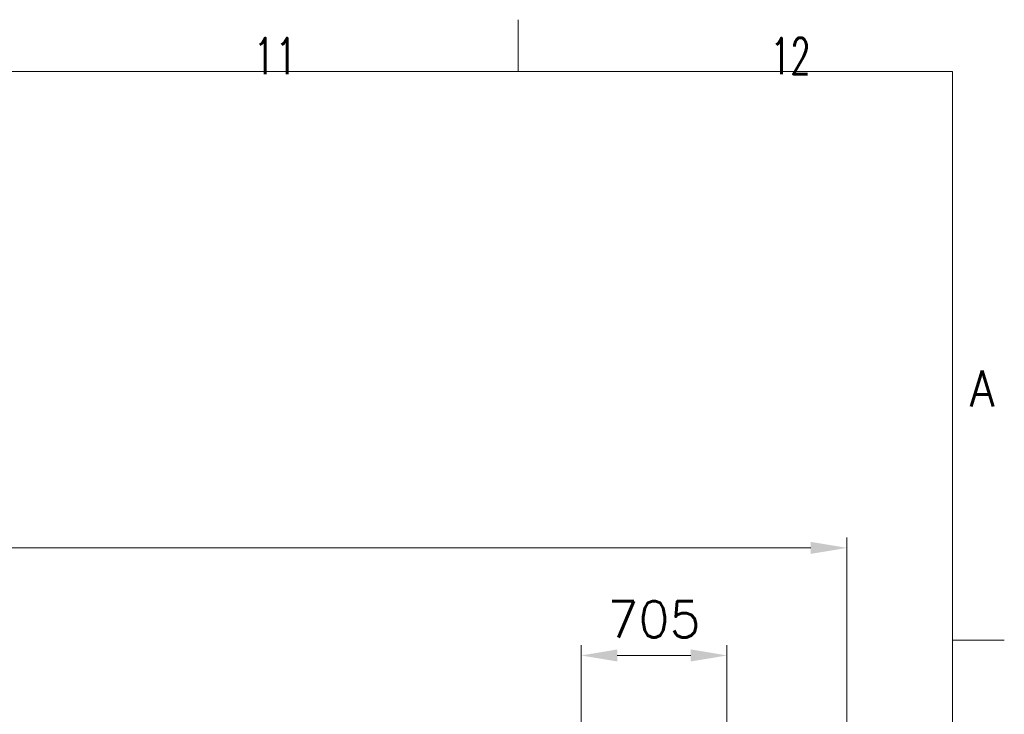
# Model space of a CAD drawing. Header units: inches. Extents: x 0 to 29700, y -16 to 21000.
# Tile 235 of 235: x 24940 to 29700, y 17642 to 21000. Entities that reach past the tile are written whole.
import ezdxf

# ---------------------------------------------------------------- set-up
doc = ezdxf.new("R2010")
doc.units = ezdxf.units.IN
doc.layers.add('210', color=7, linetype='Continuous', true_color=0xffffff)
doc.layers.add('254', color=7, linetype='Continuous', true_color=0xffffff)
doc.styles.add('latin_extended', font='simplex.shx')
doc.dimstyles.get("Standard").update_dxf_attribs({"dimtxt": 0.18, "dimasz": 0.18, "dimexe": 0.18, "dimexo": 0.0625, "dimgap": 0.09, "dimtad": 0, "dimtih": 1, "dimtoh": 1, "dimdec": 4, "dimzin": 0, "dimdsep": 46, "dimtxsty": 'Standard', "dimcen": 0.09, "dimadec": 0, "dimazin": 0, "dimtfac": 1, "dimtdec": 4, "dimtofl": 0, "dimtmove": 0, "dimatfit": 3, "dimfxl": 1, "dimtolj": 1, "dimtzin": 0, "dimarcsym": 0})

# ---------------------------------------------------------------- blocks, each defined once
blk = doc.blocks.new('_U6')
at = {"layer": '254', "color": 3, "linetype": 'Continuous', "lineweight": 13, "transparency": 16777216}
for p, q in [((17834.9, 15248.6), (17834.9, 18496.2)), ((28938.9, 16821), (28938.9, 18496.2)), ((18009.9, 18446.2), (28763.9, 18446.2))]:
    blk.add_line(p, q, dxfattribs=at)
at = {"layer": '254', "color": 3, "transparency": 16777216}
for points in [[(18009.9, 18475.4), (18009.9, 18417.1), (17834.9, 18446.2)], [(28763.9, 18417.1), (28763.9, 18475.4), (28938.9, 18446.2)]]:
    blk.add_solid(points, dxfattribs=at)
at = {"layer": 'Defpoints', "color": 0, "transparency": 16777216}
for p in [(28938.9, 18446.2), (28938.9, 16771), (17834.9, 15198.6)]:
    blk.add_point(p, dxfattribs=at)
at = {"layer": '254', "color": 2, "lineweight": 13, "transparency": 16777216, "insert": (23053.6, 18708.7), "char_height": 175, "attachment_point": 1, "style": 'latin_extended'}
blk.add_mtext('\\A1;\\C2;~11m', dxfattribs=at)
blk = doc.blocks.new('_U7')
at = {"layer": '254', "color": 3, "linetype": 'Continuous', "lineweight": 13, "transparency": 16777216}
for p, q in [((27653.9, 14873.6), (27653.9, 17976.1)), ((28358.9, 17571.6), (28358.9, 17976.1)), ((27828.9, 17926.1), (28183.9, 17926.1))]:
    blk.add_line(p, q, dxfattribs=at)
at = {"layer": '254', "color": 3, "transparency": 16777216}
for points in [[(27828.9, 17955.3), (27828.9, 17896.9), (27653.9, 17926.1)], [(28183.9, 17896.9), (28183.9, 17955.3), (28358.9, 17926.1)]]:
    blk.add_solid(points, dxfattribs=at)
at = {"layer": 'Defpoints', "color": 0, "transparency": 16777216}
for p in [(28358.9, 17926.1), (28358.9, 17521.6), (27653.9, 14823.6)]:
    blk.add_point(p, dxfattribs=at)
at = {"layer": '254', "color": 2, "lineweight": 13, "transparency": 16777216, "insert": (27781.4, 18188.6), "char_height": 175, "attachment_point": 1, "style": 'latin_extended'}
blk.add_mtext('\\A1;705', dxfattribs=at)

msp = doc.modelspace()

# ---------------------------------------------------------------- linework, layer by layer
at = {"layer": '210', "color": 7, "linetype": 'Continuous', "lineweight": 18}
for p, q in [((27350, 20750), (27350, 21000)), ((250, 20750), (29450, 20750)), ((29450, 250), (29450, 20750)), ((29700, 18000), (29450, 18000))]:
    msp.add_line(p, q, dxfattribs=at)

# ---------------------------------------------------------------- texts
at = {"layer": '210', "color": 211, "linetype": 'Continuous', "lineweight": 18, "char_height": 175, "attachment_point": 7, "line_spacing_factor": 0.963855, "style": 'latin_extended'}
for s, insert in [('\\W0.7031;11', (26069.16, 20736.628)), ('\\W0.6453;12', (28569.16, 20736.628)), ('\\W0.8818;A', (29533.887, 19129.555))]:
    msp.add_mtext(s, dxfattribs=dict(at, insert=insert))

# ---------------------------------------------------------------- dimensions: what is measured, and where the dimension line sits
at = {"layer": '254', "color": 2, "linetype": 'Continuous', "lineweight": 13}
dim = msp.add_linear_dim(base=(28938.932, 18446.224), p1=(17834.932, 15198.607), p2=(28938.932, 16771.04), text='\\C2;~11m', dimstyle='Standard', override={"dimscale": 50, "dimtxt": 3.5, "dimasz": 3.5, "dimexe": 1, "dimexo": 1, "dimgap": 1.75, "dimtad": 1, "dimtih": 1, "dimtoh": 0, "dimdec": 2, "dimlfac": 0.02, "dimzin": 8, "dimdsep": 46, "dimlunit": 2, "dimpost": '', "dimtxsty": 'latin_extended', "dimsah": 1, "dimse1": 0, "dimse2": 0, "dimsd1": 0, "dimsd2": 0, "dimclrd": 3, "dimclre": 3, "dimclrt": 2, "dimtol": 0, "dimtm": -0.1, "dimtfac": 0.714286, "dimtdec": 3, "dimtofl": 1, "dimtmove": 0, "dimtzin": 8, "dimlwd": 13, "dimlwe": 13}, dxfattribs=at)
dim.commit()
dim.dimension.update_dxf_attribs({"geometry": '_U6', "text_midpoint": (23386.932, 18446.224), "dimtype": 160})
dim = msp.add_linear_dim(base=(28358.932, 17926.116), p1=(27653.932, 14823.607), p2=(28358.932, 17521.607), dimstyle='Standard', override={"dimscale": 50, "dimtxt": 3.5, "dimasz": 3.5, "dimexe": 1, "dimexo": 1, "dimgap": 1.75, "dimtad": 1, "dimtih": 1, "dimtoh": 0, "dimdec": 2, "dimlfac": 1, "dimzin": 8, "dimdsep": 46, "dimlunit": 2, "dimtxsty": 'latin_extended', "dimsah": 1, "dimse1": 0, "dimse2": 0, "dimsd1": 0, "dimsd2": 0, "dimclrd": 3, "dimclre": 3, "dimclrt": 2, "dimtol": 0, "dimtm": -0.1, "dimtfac": 0.714286, "dimtdec": 3, "dimtofl": 1, "dimtmove": 0, "dimtzin": 8, "dimlwd": 13, "dimlwe": 13}, dxfattribs=at)
dim.commit()
dim.dimension.update_dxf_attribs({"geometry": '_U7', "text_midpoint": (28006.432, 17926.116), "dimtype": 160})

doc.saveas('drawing.dxf')
